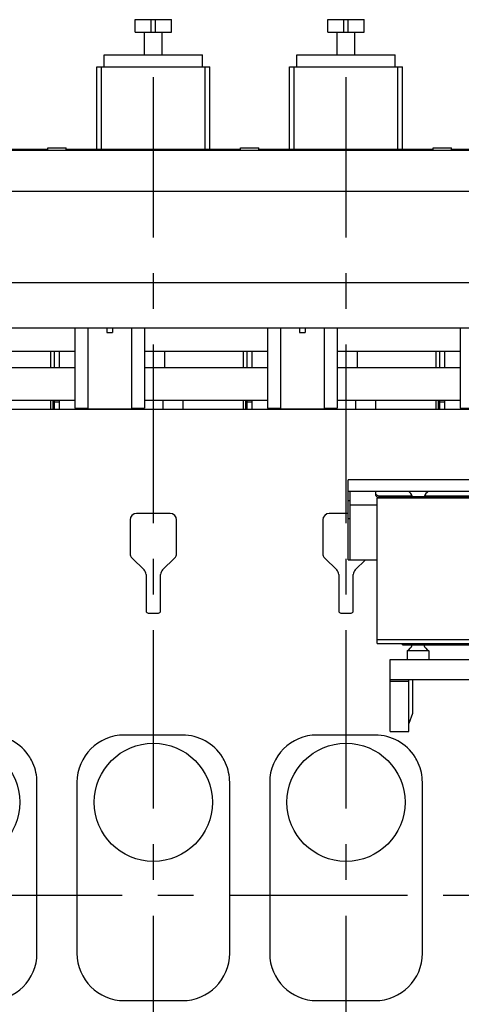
# Model space of a CAD drawing. Header units: millimetres. Extents: x 0 to 1189, y 0 to 841.
# Tile 69 of 85: x 702 to 763, y 585 to 720. Entities that reach past the tile are written whole.
import ezdxf

# ---------------------------------------------------------------- set-up
doc = ezdxf.new("R2010")
doc.units = ezdxf.units.MM
doc.header["$LTSCALE"] = 65.395
doc.linetypes.add('CENTER', pattern=[0.6, 0.375, -0.075, 0.075, -0.075])
for name, color, linetype in [('0006_994800_79_SIMPLE1_X_PBL108', 7, 'CONTINUOUS'), ('1907_210700_31_SIMPLE1_T1_X_PBL115', 7, 'CONTINUOUS'), ('1907_210700_31_SIMPLE1_T1_X_PBL126', 7, 'CONTINUOUS'), ('1907_210700_31_SIMPLE1_X_ABL114', 7, 'CONTINUOUS'), ('1907_210700_31_SIMPLE1_X_ABL125', 7, 'CONTINUOUS'), ('1907_884500_18_SIMPLE1_A#AF0_ABL56', 7, 'CONTINUOUS'), ('1907_884500_18_SIMPLE1_T1_A_PBL104', 7, 'CONTINUOUS'), ('1907_884500_18_SIMPLE1_T2_A_PBL121', 7, 'CONTINUOUS'), ('1947_000000_IMO-2_SKL_PBL55', 7, 'CONTINUOUS'), ('1947_000000_TLKS_MARKETING_ABL1', 7, 'CONTINUOUS'), ('1947_030000_TLKS_V_ABL2', 7, 'CONTINUOUS'), ('1947_100000_TLKS_V_ABL3', 7, 'CONTINUOUS'), ('1947_111000_11_SIMPLE1_C_ABL34', 7, 'CONTINUOUS'), ('1947_111000_11_SIMPLE1_T1_C_PBL35', 7, 'CONTINUOUS'), ('1947_111000_11_SIMPLE1_T2_C_PBL105', 7, 'CONTINUOUS'), ('1947_111000_11_SIMPLE1_T2_C_PBL122', 7, 'CONTINUOUS'), ('1947_111000_11_SIMPLE1_T2_C_PBL146', 7, 'CONTINUOUS'), ('1947_111000_11_SIMPLE1_T2_C_PBL97', 7, 'CONTINUOUS'), ('1947_111200_08_SIMPLE1_A_ABL36', 7, 'CONTINUOUS'), ('1947_111200_08_SIMPLE1_T6_A_PBL85', 7, 'CONTINUOUS'), ('1947_111200_08_SIMPLE1_T6_A_PBL86', 7, 'CONTINUOUS'), ('1947_111200_08_SIMPLE1_T6_A_PBL87', 7, 'CONTINUOUS'), ('1947_171000_05_SIMPLE1_A_ABL42', 7, 'CONTINUOUS'), ('1947_171000_05_SIMPLE1_T1_A_PBL43', 7, 'CONTINUOUS'), ('1947_200000_TLKS_V_ABL31', 7, 'CONTINUOUS'), ('1947_700000_TLKS_V_ABL45', 7, 'CONTINUOUS'), ('1947_722000_11_SIMPLE1_A_ABL46', 7, 'CONTINUOUS'), ('1947_722000_11_SIMPLE1_T1_A_PBL47', 7, 'CONTINUOUS'), ('1947_800000_TLKS_V_ABL13', 7, 'CONTINUOUS'), ('1947_832000_08_SIMPLE1_T2_X_PBL113', 7, 'CONTINUOUS'), ('1947_832000_08_SIMPLE1_T2_X_PBL124', 7, 'CONTINUOUS'), ('1947_832000_08_SIMPLE1_T3_X_PBL106', 7, 'CONTINUOUS'), ('1947_832000_08_SIMPLE1_T3_X_PBL116', 7, 'CONTINUOUS'), ('1947_832000_08_SIMPLE1_T3_X_PBL123', 7, 'CONTINUOUS'), ('1947_832000_08_SIMPLE1_T3_X_PBL133', 7, 'CONTINUOUS'), ('1947_832000_08_SIMPLE1_T3_X_PBL135', 7, 'CONTINUOUS'), ('1947_832000_08_SIMPLE1_T5_X_PBL139', 7, 'CONTINUOUS'), ('1947_832000_08_SIMPLE1_T5_X_PBL142', 7, 'CONTINUOUS'), ('1947_832000_08_SIMPLE1_X_ABL50', 7, 'CONTINUOUS'), ('new_view_1_VBL0', 7, 'CONTINUOUS')]:
    doc.layers.add(name, color=color, linetype=linetype)

# ---------------------------------------------------------------- blocks, each defined once
blk = doc.blocks.new('1947_111000_11_SIMPLE1_T1_C_PBL35', base_point=(709.5, 619.62))
at = {"layer": '1947_111000_11_SIMPLE1_T1_C_PBL35', "color": 7, "linetype": 'Continuous'}
for p, q in [((830.6, 666.75), (585.89, 666.75)), ((722.8, 652.45), (718.2, 652.45)), ((747.28, 652.45), (744.7, 652.45)), ((717.3, 651.55), (717.3, 646.95)), ((723.7, 646.95), (723.7, 651.55)), ((743.8, 651.55), (743.8, 646.95)), ((717.57, 646.31), (719.23, 644.7)), ((721.77, 644.7), (723.43, 646.31)), ((744.07, 646.31), (745.73, 644.7)), ((748.27, 644.7), (749.67, 646.05)), ((719.5, 644.05), (719.5, 639.05)), ((721.5, 639.05), (721.5, 644.05)), ((746, 644.05), (746, 639.05)), ((748, 639.05), (748, 644.05)), ((719.8, 638.75), (721.2, 638.75)), ((746.3, 638.75), (747.7, 638.75))]:
    blk.add_line(p, q, dxfattribs=at)
for centre, radius, start, end in [((718.2, 651.55), 0.9, 90, 180), ((722.8, 651.55), 0.9, 0, 90), ((744.7, 651.55), 0.9, 90, 180), ((718.2, 646.95), 0.9, 180, 225.796), ((722.8, 646.95), 0.9, 314.204, 360), ((744.7, 646.95), 0.9, 180, 225.796), ((718.6, 644.05), 0.9, 0, 45.796), ((722.4, 644.05), 0.9, 134.204, 180), ((745.1, 644.05), 0.9, 0, 45.796), ((748.9, 644.05), 0.9, 134.204, 180), ((719.8, 639.05), 0.3, 180, 270), ((721.2, 639.05), 0.3, 270, 360), ((746.3, 639.05), 0.3, 180, 270), ((747.7, 639.05), 0.3, 270, 360)]:
    blk.add_arc(centre, radius, start, end, dxfattribs=at)
blk = doc.blocks.new('1947_111000_11_SIMPLE1_T2_C_PBL97', base_point=(694, 670.75))
at = {"layer": '1947_111000_11_SIMPLE1_T2_C_PBL97', "color": 7, "linetype": 'Continuous'}
for p, q in [((681.1, 672.5), (681.1, 674.75)), ((695.6, 672.5), (695.6, 674.75)), ((706.4, 672.5), (706.4, 674.75)), ((706.9, 672.5), (706.9, 674.75)), ((681.1, 666.75), (681.1, 668)), ((695.32, 668), (695.32, 666.75)), ((698.1, 666.75), (698.1, 668)), ((706.4, 666.75), (706.4, 668)), ((706.68, 668), (706.68, 666.75)), ((706.9, 666.75), (706.9, 668)), ((684.19, 666.75), (684.19, 666.9)), ((692.1, 666.75), (692.1, 666.9))]:
    blk.add_line(p, q, dxfattribs=at)
blk = doc.blocks.new('1947_111000_11_SIMPLE1_T2_C_PBL105', base_point=(720.5, 670.75))
at = {"layer": '1947_111000_11_SIMPLE1_T2_C_PBL105', "color": 7, "linetype": 'Continuous'}
for p, q in [((707.6, 672.5), (707.6, 674.75)), ((722.1, 672.5), (722.1, 674.75)), ((732.9, 672.5), (732.9, 674.75)), ((733.4, 672.5), (733.4, 674.75)), ((707.6, 666.75), (707.6, 668)), ((721.82, 668), (721.82, 666.75)), ((724.6, 666.75), (724.6, 668)), ((732.9, 666.75), (732.9, 668)), ((733.18, 668), (733.18, 666.75)), ((733.4, 666.75), (733.4, 668)), ((710.69, 666.75), (710.69, 666.9)), ((718.6, 666.75), (718.6, 666.9))]:
    blk.add_line(p, q, dxfattribs=at)
blk = doc.blocks.new('1947_111000_11_SIMPLE1_T2_C_PBL122', base_point=(747, 670.75))
at = {"layer": '1947_111000_11_SIMPLE1_T2_C_PBL122', "color": 7, "linetype": 'Continuous'}
for p, q in [((734.1, 672.5), (734.1, 674.75)), ((748.6, 672.5), (748.6, 674.75)), ((759.4, 672.5), (759.4, 674.75)), ((759.9, 672.5), (759.9, 674.75)), ((734.1, 666.75), (734.1, 668)), ((748.32, 668), (748.32, 666.75)), ((751.1, 666.75), (751.1, 668)), ((759.4, 666.75), (759.4, 668)), ((759.68, 668), (759.68, 666.75)), ((759.9, 666.75), (759.9, 668)), ((737.19, 666.75), (737.19, 666.9)), ((745.1, 666.75), (745.1, 666.9))]:
    blk.add_line(p, q, dxfattribs=at)
blk = doc.blocks.new('1947_111000_11_SIMPLE1_T2_C_PBL146', base_point=(773.5, 670.75))
at = {"layer": '1947_111000_11_SIMPLE1_T2_C_PBL146', "color": 7, "linetype": 'Continuous'}
for p, q in [((760.6, 672.5), (760.6, 674.75)), ((775.1, 672.5), (775.1, 674.75)), ((785.9, 672.5), (785.9, 674.75)), ((786.4, 672.5), (786.4, 674.75)), ((760.6, 666.75), (760.6, 668)), ((774.82, 668), (774.82, 666.75)), ((777.6, 666.75), (777.6, 668)), ((785.9, 666.75), (785.9, 668)), ((786.18, 668), (786.18, 666.75)), ((786.4, 666.75), (786.4, 668)), ((763.69, 666.75), (763.69, 666.9)), ((771.6, 666.75), (771.6, 666.9))]:
    blk.add_line(p, q, dxfattribs=at)
blk = doc.blocks.new('1947_111000_11_SIMPLE1_C_ABL34', base_point=(709.5, 626.3))
at = {"layer": '1947_111000_11_SIMPLE1_T1_C_PBL35'}
blk.add_blockref('1947_111000_11_SIMPLE1_T1_C_PBL35', (709.5, 619.62), dxfattribs=at)
at = {"layer": '1947_111000_11_SIMPLE1_T2_C_PBL105'}
blk.add_blockref('1947_111000_11_SIMPLE1_T2_C_PBL105', (720.5, 670.75), dxfattribs=at)
at = {"layer": '1947_111000_11_SIMPLE1_T2_C_PBL122'}
blk.add_blockref('1947_111000_11_SIMPLE1_T2_C_PBL122', (747, 670.75), dxfattribs=at)
at = {"layer": '1947_111000_11_SIMPLE1_T2_C_PBL146'}
blk.add_blockref('1947_111000_11_SIMPLE1_T2_C_PBL146', (773.5, 670.75), dxfattribs=at)
at = {"layer": '1947_111000_11_SIMPLE1_T2_C_PBL97'}
blk.add_blockref('1947_111000_11_SIMPLE1_T2_C_PBL97', (694, 670.75), dxfattribs=at)
blk = doc.blocks.new('1947_111200_08_SIMPLE1_T6_A_PBL85', base_point=(694, 603.75))
at = {"layer": '1947_111200_08_SIMPLE1_T6_A_PBL85', "color": 7, "linetype": 'Continuous'}
for p, q in [((698, 622), (690, 622)), ((683.5, 615.5), (683.5, 592)), ((704.5, 592), (704.5, 615.5)), ((690, 585.5), (698, 585.5))]:
    blk.add_line(p, q, dxfattribs=at)
blk.add_circle((694, 612.75), 8.12, dxfattribs=at)
for centre, radius, start, end in [((690, 615.5), 6.5, 90, 180), ((698, 615.5), 6.5, 32.2971, 90), ((698.06, 615.53), 6.44, 23.9005, 32.3361), ((697.98, 615.5), 6.52, 0, 23.9005), ((690, 592), 6.5, 180, 270), ((698, 592), 6.5, 270, 360)]:
    blk.add_arc(centre, radius, start, end, dxfattribs=at)
blk = doc.blocks.new('1947_111200_08_SIMPLE1_T6_A_PBL86', base_point=(720.5, 603.75))
at = {"layer": '1947_111200_08_SIMPLE1_T6_A_PBL86', "color": 7, "linetype": 'Continuous'}
for p, q in [((724.5, 622), (716.5, 622)), ((710, 615.5), (710, 592)), ((731, 592), (731, 615.5)), ((716.5, 585.5), (724.5, 585.5))]:
    blk.add_line(p, q, dxfattribs=at)
blk.add_circle((720.5, 612.75), 8.12, dxfattribs=at)
for centre, radius, start, end in [((716.5, 615.5), 6.5, 90, 180), ((724.5, 615.5), 6.5, 32.2971, 90), ((724.55, 615.53), 6.44, 23.9005, 32.3361), ((724.48, 615.5), 6.52, 0, 23.9005), ((716.5, 592), 6.5, 180, 270), ((724.5, 592), 6.5, 270, 360)]:
    blk.add_arc(centre, radius, start, end, dxfattribs=at)
blk = doc.blocks.new('1947_111200_08_SIMPLE1_T6_A_PBL87', base_point=(747, 603.75))
at = {"layer": '1947_111200_08_SIMPLE1_T6_A_PBL87', "color": 7, "linetype": 'Continuous'}
for p, q in [((751, 622), (743, 622)), ((736.5, 615.5), (736.5, 592)), ((757.5, 592), (757.5, 615.5)), ((743, 585.5), (751, 585.5))]:
    blk.add_line(p, q, dxfattribs=at)
blk.add_circle((747, 612.75), 8.12, dxfattribs=at)
for centre, radius, start, end in [((743, 615.5), 6.5, 90, 180), ((751, 615.5), 6.5, 32.2971, 90), ((751.05, 615.53), 6.44, 23.9005, 32.3361), ((750.98, 615.5), 6.52, 0, 23.9005), ((743, 592), 6.5, 180, 270), ((751, 592), 6.5, 270, 360)]:
    blk.add_arc(centre, radius, start, end, dxfattribs=at)
blk = doc.blocks.new('1947_111200_08_SIMPLE1_A_ABL36', base_point=(691.18, 603.62))
at = {"layer": '1947_111200_08_SIMPLE1_T6_A_PBL85'}
blk.add_blockref('1947_111200_08_SIMPLE1_T6_A_PBL85', (694, 603.75), dxfattribs=at)
at = {"layer": '1947_111200_08_SIMPLE1_T6_A_PBL86'}
blk.add_blockref('1947_111200_08_SIMPLE1_T6_A_PBL86', (720.5, 603.75), dxfattribs=at)
at = {"layer": '1947_111200_08_SIMPLE1_T6_A_PBL87'}
blk.add_blockref('1947_111200_08_SIMPLE1_T6_A_PBL87', (747, 603.75), dxfattribs=at)
blk = doc.blocks.new('1947_171000_05_SIMPLE1_T1_A_PBL43', base_point=(704.5, 681.03))
at = {"layer": '1947_171000_05_SIMPLE1_T1_A_PBL43', "color": 7, "linetype": 'Continuous'}
for p, q in [((707.6, 667.75), (706.9, 667.75)), ((734.1, 667.75), (733.4, 667.75)), ((760.6, 667.75), (759.9, 667.75))]:
    blk.add_line(p, q, dxfattribs=at)
blk = doc.blocks.new('1947_171000_05_SIMPLE1_A_ABL42', base_point=(704.85, 680.99))
at = {"layer": '1947_171000_05_SIMPLE1_T1_A_PBL43'}
blk.add_blockref('1947_171000_05_SIMPLE1_T1_A_PBL43', (704.5, 681.03), dxfattribs=at)
blk = doc.blocks.new('1947_100000_TLKS_V_ABL3', base_point=(695.8, 612.82))
at = {"layer": '1947_111000_11_SIMPLE1_C_ABL34'}
blk.add_blockref('1947_111000_11_SIMPLE1_C_ABL34', (709.5, 626.3), dxfattribs=at)
at = {"layer": '1947_111200_08_SIMPLE1_A_ABL36'}
blk.add_blockref('1947_111200_08_SIMPLE1_A_ABL36', (691.18, 603.62), dxfattribs=at)
at = {"layer": '1947_171000_05_SIMPLE1_A_ABL42'}
blk.add_blockref('1947_171000_05_SIMPLE1_A_ABL42', (704.85, 680.99), dxfattribs=at)
blk = doc.blocks.new('1947_832000_08_SIMPLE1_T3_X_PBL106', base_point=(710.6, 672.4))
at = {"layer": '1947_832000_08_SIMPLE1_T3_X_PBL106', "color": 7, "linetype": 'Continuous'}
for p, q in [((709.7, 677.89), (709.7, 666.9)), ((711.5, 677.14), (711.5, 675.05)), ((711.5, 672.2), (711.5, 670.11)), ((709.7, 666.9), (711.5, 666.9))]:
    blk.add_line(p, q, dxfattribs=at)
blk = doc.blocks.new('1947_832000_08_SIMPLE1_T2_X_PBL113', base_point=(714.5, 672.32))
at = {"layer": '1947_832000_08_SIMPLE1_T2_X_PBL113', "color": 7, "linetype": 'Continuous'}
for p, q in [((711.5, 677.89), (711.5, 672.2)), ((714.12, 677.89), (714.12, 677.32)), ((714.88, 677.89), (714.88, 677.32)), ((717.5, 677.89), (717.5, 672.2)), ((714.12, 677.32), (714.88, 677.32)), ((711.5, 670.93), (711.5, 666.75)), ((717.5, 670.25), (717.5, 666.75)), ((711.5, 666.8), (717.5, 666.8))]:
    blk.add_line(p, q, dxfattribs=at)
blk = doc.blocks.new('1947_832000_08_SIMPLE1_T3_X_PBL116', base_point=(718.4, 672.4))
at = {"layer": '1947_832000_08_SIMPLE1_T3_X_PBL116', "color": 7, "linetype": 'Continuous'}
for p, q in [((719.3, 677.89), (719.3, 666.9)), ((717.5, 677.14), (717.5, 675.05)), ((717.5, 672.2), (717.5, 670.11)), ((717.5, 666.9), (719.3, 666.9))]:
    blk.add_line(p, q, dxfattribs=at)
blk = doc.blocks.new('1947_832000_08_SIMPLE1_T3_X_PBL123', base_point=(737.1, 672.4))
at = {"layer": '1947_832000_08_SIMPLE1_T3_X_PBL123', "color": 7, "linetype": 'Continuous'}
for p, q in [((736.2, 677.89), (736.2, 666.9)), ((738, 677.14), (738, 675.05)), ((738, 672.2), (738, 670.11)), ((736.2, 666.9), (738, 666.9))]:
    blk.add_line(p, q, dxfattribs=at)
blk = doc.blocks.new('1947_832000_08_SIMPLE1_T2_X_PBL124', base_point=(741, 672.32))
at = {"layer": '1947_832000_08_SIMPLE1_T2_X_PBL124', "color": 7, "linetype": 'Continuous'}
for p, q in [((738, 677.89), (738, 672.2)), ((740.62, 677.89), (740.62, 677.32)), ((741.38, 677.89), (741.38, 677.32)), ((744, 677.89), (744, 672.2)), ((740.62, 677.32), (741.38, 677.32)), ((738, 670.93), (738, 666.75)), ((744, 670.25), (744, 666.75)), ((738, 666.8), (744, 666.8))]:
    blk.add_line(p, q, dxfattribs=at)
blk = doc.blocks.new('1947_832000_08_SIMPLE1_T3_X_PBL133', base_point=(744.9, 672.4))
at = {"layer": '1947_832000_08_SIMPLE1_T3_X_PBL133', "color": 7, "linetype": 'Continuous'}
for p, q in [((745.8, 677.89), (745.8, 666.9)), ((744, 677.14), (744, 675.05)), ((744, 672.2), (744, 670.11)), ((744, 666.9), (745.8, 666.9))]:
    blk.add_line(p, q, dxfattribs=at)
blk = doc.blocks.new('1947_832000_08_SIMPLE1_T3_X_PBL135', base_point=(763.6, 672.4))
at = {"layer": '1947_832000_08_SIMPLE1_T3_X_PBL135', "color": 7, "linetype": 'Continuous'}
for p, q in [((762.7, 677.89), (762.7, 666.9)), ((764.5, 677.14), (764.5, 675.05)), ((764.5, 672.2), (764.5, 670.11)), ((762.7, 666.9), (764.5, 666.9))]:
    blk.add_line(p, q, dxfattribs=at)
blk = doc.blocks.new('1947_832000_08_SIMPLE1_T5_X_PBL139', base_point=(701.25, 670.25))
at = {"layer": '1947_832000_08_SIMPLE1_T5_X_PBL139', "color": 7, "linetype": 'Continuous'}
for p, q in [((692.8, 672.5), (709.7, 672.5)), ((719.3, 672.5), (736.2, 672.5)), ((745.8, 672.5), (762.7, 672.5)), ((692.8, 668), (709.7, 668)), ((719.3, 668), (736.2, 668)), ((745.8, 668), (762.7, 668))]:
    blk.add_line(p, q, dxfattribs=at)
blk = doc.blocks.new('1947_832000_08_SIMPLE1_T5_X_PBL142', base_point=(701.25, 674.75))
at = {"layer": '1947_832000_08_SIMPLE1_T5_X_PBL142', "color": 7, "linetype": 'Continuous'}
for p, q in [((692.8, 674.75), (709.7, 674.75)), ((719.3, 674.75), (736.2, 674.75)), ((745.8, 674.75), (762.7, 674.75))]:
    blk.add_line(p, q, dxfattribs=at)
blk = doc.blocks.new('1947_832000_08_SIMPLE1_X_ABL50', base_point=(701.25, 672.32))
at = {"layer": '1947_832000_08_SIMPLE1_T2_X_PBL113'}
blk.add_blockref('1947_832000_08_SIMPLE1_T2_X_PBL113', (714.5, 672.32), dxfattribs=at)
at = {"layer": '1947_832000_08_SIMPLE1_T2_X_PBL124'}
blk.add_blockref('1947_832000_08_SIMPLE1_T2_X_PBL124', (741, 672.32), dxfattribs=at)
at = {"layer": '1947_832000_08_SIMPLE1_T3_X_PBL106'}
blk.add_blockref('1947_832000_08_SIMPLE1_T3_X_PBL106', (710.6, 672.4), dxfattribs=at)
at = {"layer": '1947_832000_08_SIMPLE1_T3_X_PBL116'}
blk.add_blockref('1947_832000_08_SIMPLE1_T3_X_PBL116', (718.4, 672.4), dxfattribs=at)
at = {"layer": '1947_832000_08_SIMPLE1_T3_X_PBL123'}
blk.add_blockref('1947_832000_08_SIMPLE1_T3_X_PBL123', (737.1, 672.4), dxfattribs=at)
at = {"layer": '1947_832000_08_SIMPLE1_T3_X_PBL133'}
blk.add_blockref('1947_832000_08_SIMPLE1_T3_X_PBL133', (744.9, 672.4), dxfattribs=at)
at = {"layer": '1947_832000_08_SIMPLE1_T3_X_PBL135'}
blk.add_blockref('1947_832000_08_SIMPLE1_T3_X_PBL135', (763.6, 672.4), dxfattribs=at)
at = {"layer": '1947_832000_08_SIMPLE1_T5_X_PBL139'}
blk.add_blockref('1947_832000_08_SIMPLE1_T5_X_PBL139', (701.25, 670.25), dxfattribs=at)
at = {"layer": '1947_832000_08_SIMPLE1_T5_X_PBL142'}
blk.add_blockref('1947_832000_08_SIMPLE1_T5_X_PBL142', (701.25, 674.75), dxfattribs=at)
blk = doc.blocks.new('1907_884500_18_SIMPLE1_T1_A_PBL104', base_point=(773.5, 628.69))
at = {"layer": '1907_884500_18_SIMPLE1_T1_A_PBL104', "color": 7, "linetype": 'Continuous'}
for p, q in [((754.75, 634.4), (754.75, 634.57)), ((792.25, 634.4), (792.25, 634.57)), ((754.75, 634.4), (792.25, 634.4)), ((758.4, 633.58), (755.4, 633.58)), ((755.4, 633.58), (755.4, 632.39)), ((758.4, 633.58), (758.4, 632.39)), ((767.5, 633.58), (764.5, 633.58)), ((764.5, 633.58), (764.5, 632.39)), ((767.5, 633.58), (767.5, 632.39)), ((782.5, 633.58), (779.5, 633.58)), ((779.5, 633.58), (779.5, 632.39)), ((782.5, 633.58), (782.5, 632.39)), ((791.6, 633.58), (788.6, 633.58)), ((788.6, 633.58), (788.6, 632.39)), ((791.6, 633.58), (791.6, 632.39)), ((753.05, 632.39), (793.95, 632.39)), ((753.05, 622.48), (753.05, 632.39)), ((793.95, 622.48), (793.95, 632.39)), ((753.05, 629.63), (793.95, 629.63)), ((755.62, 629.37), (753.05, 629.37)), ((755.62, 622.48), (755.62, 629.63)), ((756.12, 629.63), (756.12, 624.94)), ((790.88, 625.04), (790.88, 629.63)), ((791.38, 622.48), (791.38, 629.63)), ((793.95, 629.37), (791.38, 629.37)), ((756.12, 624.94), (755.62, 623.57)), ((791.38, 623.67), (790.88, 625.04)), ((753.05, 622.48), (755.62, 622.48)), ((791.38, 622.48), (793.95, 622.48))]:
    blk.add_line(p, q, dxfattribs=at)
for centre, start, end in [((754.69, 634.89), 298.4339, 340.5293), ((759.11, 634.89), 199.4707, 241.5661), ((763.79, 634.89), 298.4339, 340.5293), ((768.21, 634.89), 199.4707, 241.5661), ((778.79, 634.89), 298.4339, 340.5293), ((783.21, 634.89), 199.4707, 241.5661), ((787.89, 634.89), 298.4339, 340.5293), ((792.31, 634.89), 199.4707, 241.5661)]:
    blk.add_arc(centre, 1.5, start, end, dxfattribs=at)
blk = doc.blocks.new('0006_994800_79_SIMPLE1_X_PBL108', base_point=(773.77, 644.57))
at = {"layer": '0006_994800_79_SIMPLE1_X_PBL108', "color": 7, "linetype": 'Continuous'}
for p, q in [((751.27, 654.57), (796.27, 654.57)), ((751.27, 634.57), (751.27, 654.57)), ((796.27, 634.57), (796.27, 654.57)), ((796.27, 635.07), (751.27, 635.07)), ((751.27, 634.57), (796.27, 634.57))]:
    blk.add_line(p, q, dxfattribs=at)
blk = doc.blocks.new('1907_884500_18_SIMPLE1_T2_A_PBL121', base_point=(773.52, 651.55))
at = {"layer": '1907_884500_18_SIMPLE1_T2_A_PBL121', "color": 7, "linetype": 'Continuous'}
for p, q in [((799.75, 657.05), (747.28, 657.05)), ((747.28, 646.05), (747.28, 657.05)), ((799.75, 657.05), (799.75, 646.05)), ((799.45, 655.48), (747.28, 655.48)), ((747.58, 646.05), (747.58, 655.48)), ((751.1, 654.97), (751.1, 655.36)), ((768.6, 655.36), (768.6, 654.97)), ((778.43, 654.97), (778.43, 655.36)), ((795.93, 655.36), (795.93, 654.97)), ((799.75, 655.69), (799.45, 655.69)), ((799.45, 646.05), (799.45, 655.69)), ((747.28, 654.23), (747.58, 654.23)), ((751.27, 653.58), (747.58, 653.58)), ((756.12, 654.83), (751.6, 654.83)), ((754.8, 654.62), (751.6, 654.62)), ((792.3, 654.75), (754.8, 654.75)), ((754.8, 654.75), (754.8, 654.57)), ((768.1, 654.83), (757.78, 654.83)), ((789.32, 654.83), (778.93, 654.83)), ((795.43, 654.83), (790.98, 654.83)), ((792.3, 654.75), (792.3, 654.57)), ((795.43, 654.62), (792.3, 654.62)), ((799.45, 653.58), (796.27, 653.58)), ((799.75, 654.23), (799.45, 654.23)), ((747.28, 651.77), (747.58, 651.77)), ((799.75, 651.77), (799.45, 651.77)), ((747.28, 646.05), (751.27, 646.05)), ((799.75, 646.05), (796.27, 646.05))]:
    blk.add_line(p, q, dxfattribs=at)
for centre, start, end in [((754.74, 654.25), 19.4699, 56.1018), ((759.16, 654.25), 123.8982, 160.5301), ((771.34, 654.25), 19.4699, 56.1018), ((775.76, 654.25), 123.8982, 160.5301), ((787.94, 654.25), 19.4699, 56.1018), ((792.36, 654.25), 123.8982, 160.5301)]:
    blk.add_arc(centre, 1.5, start, end, dxfattribs=at)
for points in [[(751.1, 655.36), (751.1, 655.4), (751.11, 655.45), (751.13, 655.48)], [(768.57, 655.48), (768.59, 655.45), (768.6, 655.4), (768.6, 655.36)], [(778.43, 655.36), (778.43, 655.4), (778.44, 655.45), (778.46, 655.48)], [(795.9, 655.48), (795.92, 655.45), (795.93, 655.4), (795.93, 655.36)]]:
    blk.add_open_spline(points, degree=3, dxfattribs=at)
for points, knots in [([(751.6, 654.83), (751.54, 654.83), (751.41, 654.85), (751.25, 654.92), (751.13, 655.04), (751.1, 655.14), (751.1, 655.18)], [0, 0, 0, 0, 0.28797, 0.555344, 0.790533, 1, 1, 1, 1]), ([(751.6, 654.62), (751.54, 654.62), (751.41, 654.63), (751.25, 654.71), (751.13, 654.82), (751.1, 654.92), (751.1, 654.97)], [0, 0, 0, 0, 0.28797, 0.555344, 0.790533, 1, 1, 1, 1]), ([(768.6, 655.18), (768.6, 655.14), (768.57, 655.04), (768.46, 654.92), (768.29, 654.85), (768.17, 654.83), (768.1, 654.83)], [0, 0, 0, 0, 0.209467, 0.444656, 0.71203, 1, 1, 1, 1]), ([(768.6, 654.97), (768.6, 654.93), (768.58, 654.85), (768.52, 654.78), (768.49, 654.75)], [0, 0, 0, 0, 0.476882, 1, 1, 1, 1]), ([(778.93, 654.83), (778.87, 654.83), (778.74, 654.85), (778.58, 654.92), (778.46, 655.04), (778.43, 655.14), (778.43, 655.18)], [0, 0, 0, 0, 0.28797, 0.555344, 0.790533, 1, 1, 1, 1]), ([(778.54, 654.75), (778.51, 654.78), (778.45, 654.85), (778.43, 654.93), (778.43, 654.97)], [0, 0, 0, 0, 0.523118, 1, 1, 1, 1]), ([(795.93, 655.18), (795.93, 655.14), (795.9, 655.04), (795.79, 654.92), (795.62, 654.85), (795.5, 654.83), (795.43, 654.83)], [0, 0, 0, 0, 0.209467, 0.444656, 0.71203, 1, 1, 1, 1]), ([(795.93, 654.97), (795.93, 654.92), (795.9, 654.82), (795.79, 654.71), (795.62, 654.63), (795.5, 654.62), (795.43, 654.62)], [0, 0, 0, 0, 0.209467, 0.444656, 0.71203, 1, 1, 1, 1])]:
    blk.add_open_spline(points, degree=3, knots=knots, dxfattribs=at)
blk = doc.blocks.new('1907_884500_18_SIMPLE1_A#AF0_ABL56', base_point=(707.27, 639.76))
at = {"layer": '0006_994800_79_SIMPLE1_X_PBL108'}
blk.add_blockref('0006_994800_79_SIMPLE1_X_PBL108', (773.77, 644.57), dxfattribs=at)
at = {"layer": '1907_884500_18_SIMPLE1_T1_A_PBL104'}
blk.add_blockref('1907_884500_18_SIMPLE1_T1_A_PBL104', (773.5, 628.69), dxfattribs=at)
at = {"layer": '1907_884500_18_SIMPLE1_T2_A_PBL121'}
blk.add_blockref('1907_884500_18_SIMPLE1_T2_A_PBL121', (773.52, 651.55), dxfattribs=at)
blk = doc.blocks.new('1947_800000_TLKS_V_ABL13', base_point=(714.88, 648.46))
at = {"layer": '1907_884500_18_SIMPLE1_A#AF0_ABL56'}
blk.add_blockref('1907_884500_18_SIMPLE1_A#AF0_ABL56', (707.27, 639.76), dxfattribs=at)
at = {"layer": '1947_832000_08_SIMPLE1_X_ABL50'}
blk.add_blockref('1947_832000_08_SIMPLE1_X_ABL50', (701.25, 672.32), dxfattribs=at)
blk = doc.blocks.new('1907_210700_31_SIMPLE1_T1_X_PBL115', base_point=(720.5, 711.37))
at = {"layer": '1907_210700_31_SIMPLE1_T1_X_PBL115', "color": 7, "linetype": 'Continuous'}
for p, q in [((718, 718.6), (718, 720.3)), ((718, 720.3), (723, 720.3)), ((720.22, 718.6), (720.22, 720.3)), ((720.78, 718.6), (720.78, 720.3)), ((723, 718.6), (723, 720.3)), ((718, 718.6), (723, 718.6)), ((719.29, 715.45), (719.29, 718.6)), ((721.71, 715.45), (721.71, 718.6)), ((713.75, 713.8), (713.75, 715.45)), ((713.75, 715.45), (727.25, 715.45)), ((727.25, 713.8), (727.25, 715.45)), ((712.73, 702.44), (712.73, 713.8)), ((712.73, 713.8), (728.26, 713.8)), ((713.38, 702.44), (713.38, 713.8)), ((727.62, 702.44), (727.62, 713.8)), ((728.26, 702.44), (728.26, 713.8))]:
    blk.add_line(p, q, dxfattribs=at)
blk = doc.blocks.new('1907_210700_31_SIMPLE1_X_ABL114', base_point=(720.4975, 711.37))
at = {"layer": '1907_210700_31_SIMPLE1_T1_X_PBL115'}
blk.add_blockref('1907_210700_31_SIMPLE1_T1_X_PBL115', (720.4975, 711.37), dxfattribs=at)
blk = doc.blocks.new('1907_210700_31_SIMPLE1_T1_X_PBL126', base_point=(747, 711.37))
at = {"layer": '1907_210700_31_SIMPLE1_T1_X_PBL126', "color": 7, "linetype": 'Continuous'}
for p, q in [((744.5, 718.6), (744.5, 720.3)), ((744.5, 720.3), (749.5, 720.3)), ((746.72, 718.6), (746.72, 720.3)), ((747.28, 718.6), (747.28, 720.3)), ((749.5, 718.6), (749.5, 720.3)), ((744.5, 718.6), (749.5, 718.6)), ((745.79, 715.45), (745.79, 718.6)), ((748.21, 715.45), (748.21, 718.6)), ((740.25, 713.8), (740.25, 715.45)), ((740.25, 715.45), (753.75, 715.45)), ((753.75, 713.8), (753.75, 715.45)), ((739.23, 702.44), (739.23, 713.8)), ((739.23, 713.8), (754.76, 713.8)), ((739.88, 702.44), (739.88, 713.8)), ((754.12, 702.44), (754.12, 713.8)), ((754.76, 702.44), (754.76, 713.8))]:
    blk.add_line(p, q, dxfattribs=at)
blk = doc.blocks.new('1907_210700_31_SIMPLE1_X_ABL125', base_point=(746.9975, 711.37))
at = {"layer": '1907_210700_31_SIMPLE1_T1_X_PBL126'}
blk.add_blockref('1907_210700_31_SIMPLE1_T1_X_PBL126', (746.9975, 711.37), dxfattribs=at)
blk = doc.blocks.new('1947_200000_TLKS_V_ABL31', base_point=(694.99, 646.4))
at = {"layer": '1907_210700_31_SIMPLE1_X_ABL114'}
blk.add_blockref('1907_210700_31_SIMPLE1_X_ABL114', (720.5, 711.37), dxfattribs=at)
at = {"layer": '1907_210700_31_SIMPLE1_X_ABL125'}
blk.add_blockref('1907_210700_31_SIMPLE1_X_ABL125', (747, 711.37), dxfattribs=at)
blk = doc.blocks.new('1947_722000_11_SIMPLE1_T1_A_PBL47', base_point=(735.15, 699.88))
at = {"layer": '1947_722000_11_SIMPLE1_T1_A_PBL47', "color": 7, "linetype": 'Continuous'}
for p, q in [((595.95, 702.38), (813.17, 702.38)), ((705.98, 702.44), (682.02, 702.44)), ((682.02, 702.41), (705.98, 702.41)), ((705.98, 702.38), (705.98, 702.7)), ((705.98, 702.7), (708.52, 702.7)), ((708.52, 702.38), (708.52, 702.7)), ((732.48, 702.44), (708.52, 702.44)), ((708.52, 702.41), (732.48, 702.41)), ((732.48, 702.38), (732.48, 702.7)), ((732.48, 702.7), (735.02, 702.7)), ((735.02, 702.38), (735.02, 702.7)), ((758.98, 702.44), (735.02, 702.44)), ((735.02, 702.41), (758.98, 702.41)), ((758.98, 702.38), (758.98, 702.7)), ((758.98, 702.7), (761.52, 702.7)), ((761.52, 702.38), (761.52, 702.7)), ((785.48, 702.44), (761.52, 702.44)), ((761.52, 702.41), (785.48, 702.41)), ((595.95, 696.72), (813.17, 696.72)), ((595.95, 684.2), (813.17, 684.2)), ((813.17, 677.89), (595.95, 677.89))]:
    blk.add_line(p, q, dxfattribs=at)
blk = doc.blocks.new('1947_722000_11_SIMPLE1_A_ABL46', base_point=(735.15, 699.88))
at = {"layer": '1947_722000_11_SIMPLE1_T1_A_PBL47'}
blk.add_blockref('1947_722000_11_SIMPLE1_T1_A_PBL47', (735.15, 699.88), dxfattribs=at)
blk = doc.blocks.new('1947_700000_TLKS_V_ABL45', base_point=(735.15, 699.88))
at = {"layer": '1947_722000_11_SIMPLE1_A_ABL46'}
blk.add_blockref('1947_722000_11_SIMPLE1_A_ABL46', (735.15, 699.88), dxfattribs=at)
blk = doc.blocks.new('1947_030000_TLKS_V_ABL2', base_point=(712.98, 626.13))
at = {"layer": '1947_100000_TLKS_V_ABL3'}
blk.add_blockref('1947_100000_TLKS_V_ABL3', (695.8, 612.82), dxfattribs=at)
at = {"layer": '1947_200000_TLKS_V_ABL31'}
blk.add_blockref('1947_200000_TLKS_V_ABL31', (694.99, 646.4), dxfattribs=at)
at = {"layer": '1947_700000_TLKS_V_ABL45'}
blk.add_blockref('1947_700000_TLKS_V_ABL45', (735.15, 699.88), dxfattribs=at)
at = {"layer": '1947_800000_TLKS_V_ABL13'}
blk.add_blockref('1947_800000_TLKS_V_ABL13', (714.88, 648.46), dxfattribs=at)
blk = doc.blocks.new('1947_000000_TLKS_MARKETING_ABL1', base_point=(729.93, 631.51))
at = {"layer": '1947_030000_TLKS_V_ABL2'}
blk.add_blockref('1947_030000_TLKS_V_ABL2', (712.98, 626.13), dxfattribs=at)
blk = doc.blocks.new('1947_000000_IMO-2_SKL_PBL55', base_point=(708.54, 639.94))
at = {"layer": '1947_000000_IMO-2_SKL_PBL55', "color": 2, "linetype": 'CENTER'}
for p, q in [((720.5, 572.65), (720.5, 712.38)), ((747, 572.65), (747, 712.38)), ((574, 600), (843.07, 600))]:
    blk.add_line(p, q, dxfattribs=at)
blk = doc.blocks.new('NEW_VIEW_1_VBL0', base_point=(729.93, 635.44))
at = {"layer": '1947_000000_IMO-2_SKL_PBL55'}
blk.add_blockref('1947_000000_IMO-2_SKL_PBL55', (708.54, 639.94), dxfattribs=at)
at = {"layer": '1947_000000_TLKS_MARKETING_ABL1'}
blk.add_blockref('1947_000000_TLKS_MARKETING_ABL1', (729.93, 631.51), dxfattribs=at)

msp = doc.modelspace()

# ---------------------------------------------------------------- block references
at = {"layer": 'new_view_1_VBL0'}
msp.add_blockref('NEW_VIEW_1_VBL0', (729.92501, 635.44483), dxfattribs=at)

doc.saveas('drawing.dxf')
